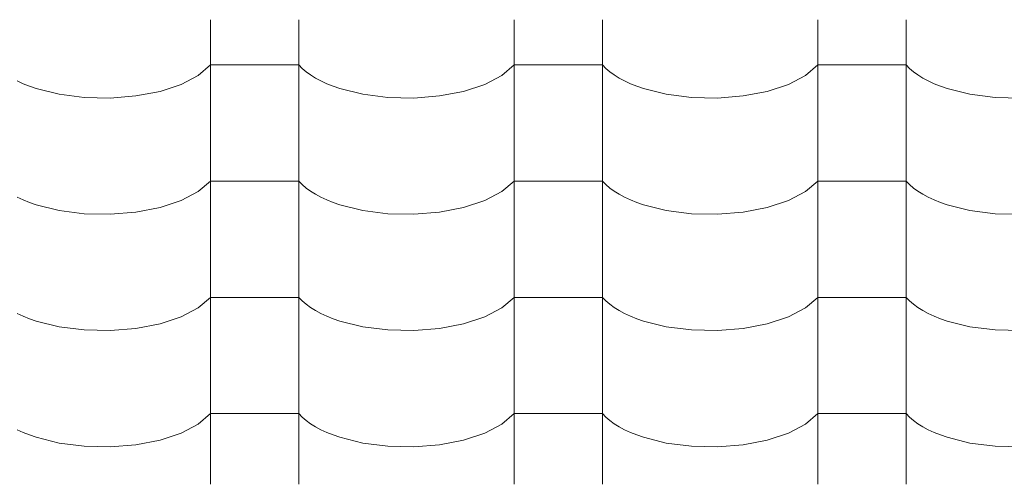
# Model space of a CAD drawing. Header units: millimetres. Extents: x -36478 to 31050, y -14811 to 11827.
# Tile 188 of 217: x -16505 to -15970, y 8788 to 9040. Entities that reach past the tile are written whole.
import ezdxf

# ---------------------------------------------------------------- set-up
doc = ezdxf.new("R2010")
doc.units = ezdxf.units.MM
doc.header["$MEASUREMENT"] = 0
doc.layers.add('Nové_Výplně - Povrchové', color=7, linetype='Continuous')

# ---------------------------------------------------------------- blocks, each defined once
blk = doc.blocks.new('*X13')
at = {"layer": 'Nové_Výplně - Povrchové', "color": 21, "linetype": 'Continuous', "lineweight": 20, "true_color": 0xffaaaa}
for p, q in [((-16401.72, 9039.87), (-16401.72, 8976.99)), ((-16353.69, 9039.87), (-16353.69, 8976.99)), ((-16236.72, 9039.87), (-16236.72, 8976.99)), ((-16188.69, 9039.87), (-16188.69, 8976.99)), ((-16071.72, 9039.87), (-16071.72, 8976.99)), ((-16023.69, 9039.87), (-16023.69, 8976.99)), ((-16408.39, 9009.65), (-16401.72, 9015.34)), ((-16377.71, 9015.34), (-16401.72, 9015.34)), ((-16353.69, 9015.34), (-16377.71, 9015.34)), ((-16353.69, 9015.34), (-16351.86, 9013.44)), ((-16243.39, 9009.65), (-16236.72, 9015.34)), ((-16212.71, 9015.34), (-16236.72, 9015.34)), ((-16188.69, 9015.34), (-16212.71, 9015.34)), ((-16188.69, 9015.34), (-16186.86, 9013.44)), ((-16078.39, 9009.65), (-16071.72, 9015.34)), ((-16047.71, 9015.34), (-16071.72, 9015.34)), ((-16023.69, 9015.34), (-16047.71, 9015.34)), ((-16023.69, 9015.34), (-16021.86, 9013.44)), ((-16351.86, 9013.44), (-16349.74, 9011.61)), ((-16349.74, 9011.61), (-16347.34, 9009.86)), ((-16347.34, 9009.86), (-16344.65, 9008.19)), ((-16186.86, 9013.44), (-16184.74, 9011.61)), ((-16184.74, 9011.61), (-16182.34, 9009.86)), ((-16182.34, 9009.86), (-16179.65, 9008.19)), ((-16021.86, 9013.44), (-16019.74, 9011.61)), ((-16019.74, 9011.61), (-16017.34, 9009.86)), ((-16017.34, 9009.86), (-16014.65, 9008.19)), ((-16506.71, 9006.61), (-16503.53, 9005.13)), ((-16503.53, 9005.13), (-16500.12, 9003.76)), ((-16429.18, 9000.99), (-16417.7, 9004.78)), ((-16417.7, 9004.78), (-16408.39, 9009.65)), ((-16344.65, 9008.19), (-16341.71, 9006.61)), ((-16341.71, 9006.61), (-16338.53, 9005.13)), ((-16338.53, 9005.13), (-16335.12, 9003.76)), ((-16264.18, 9000.99), (-16252.7, 9004.78)), ((-16252.7, 9004.78), (-16243.39, 9009.65)), ((-16179.65, 9008.19), (-16176.71, 9006.61)), ((-16176.71, 9006.61), (-16173.53, 9005.13)), ((-16173.53, 9005.13), (-16170.12, 9003.76)), ((-16099.18, 9000.99), (-16087.7, 9004.78)), ((-16087.7, 9004.78), (-16078.39, 9009.65)), ((-16014.65, 9008.19), (-16011.71, 9006.61)), ((-16011.71, 9006.61), (-16008.53, 9005.13)), ((-16008.53, 9005.13), (-16005.12, 9003.76)), ((-16500.12, 9003.76), (-16496.5, 9002.51)), ((-16496.5, 9002.51), (-16484.05, 8999.41)), ((-16484.05, 8999.41), (-16470.39, 8997.65)), ((-16442.24, 8998.46), (-16429.18, 9000.99)), ((-16335.12, 9003.76), (-16331.5, 9002.51)), ((-16331.5, 9002.51), (-16319.05, 8999.41)), ((-16319.05, 8999.41), (-16305.39, 8997.65)), ((-16277.24, 8998.46), (-16264.18, 9000.99)), ((-16170.12, 9003.76), (-16166.5, 9002.51)), ((-16166.5, 9002.51), (-16154.05, 8999.41)), ((-16154.05, 8999.41), (-16140.39, 8997.65)), ((-16112.24, 8998.46), (-16099.18, 9000.99)), ((-16005.12, 9003.76), (-16001.5, 9002.51)), ((-16001.5, 9002.51), (-15989.05, 8999.41)), ((-15989.05, 8999.41), (-15975.39, 8997.65)), ((-16470.39, 8997.65), (-16456.21, 8997.33)), ((-16456.21, 8997.33), (-16442.24, 8998.46)), ((-16305.39, 8997.65), (-16291.21, 8997.33)), ((-16291.21, 8997.33), (-16277.24, 8998.46)), ((-16140.39, 8997.65), (-16126.21, 8997.33)), ((-16126.21, 8997.33), (-16112.24, 8998.46)), ((-15975.39, 8997.65), (-15961.21, 8997.33)), ((-16401.72, 8976.77), (-16401.72, 8913.89)), ((-16353.69, 8976.77), (-16353.69, 8913.89)), ((-16236.72, 8976.77), (-16236.72, 8913.89)), ((-16188.69, 8976.77), (-16188.69, 8913.89)), ((-16071.72, 8976.77), (-16071.72, 8913.89)), ((-16023.69, 8976.77), (-16023.69, 8913.89)), ((-16408.39, 8946.54), (-16401.72, 8952.23)), ((-16377.71, 8952.23), (-16401.72, 8952.23)), ((-16353.69, 8952.23), (-16377.71, 8952.23)), ((-16353.69, 8952.23), (-16351.86, 8950.34)), ((-16243.39, 8946.54), (-16236.72, 8952.23)), ((-16212.71, 8952.23), (-16236.72, 8952.23)), ((-16188.69, 8952.23), (-16212.71, 8952.23)), ((-16188.69, 8952.23), (-16186.86, 8950.34)), ((-16078.39, 8946.54), (-16071.72, 8952.23)), ((-16047.71, 8952.23), (-16071.72, 8952.23)), ((-16023.69, 8952.23), (-16047.71, 8952.23)), ((-16023.69, 8952.23), (-16021.86, 8950.34)), ((-16417.7, 8941.68), (-16408.39, 8946.54)), ((-16351.86, 8950.34), (-16349.74, 8948.51)), ((-16349.74, 8948.51), (-16347.34, 8946.76)), ((-16347.34, 8946.76), (-16344.65, 8945.08)), ((-16252.7, 8941.68), (-16243.39, 8946.54)), ((-16186.86, 8950.34), (-16184.74, 8948.51)), ((-16184.74, 8948.51), (-16182.34, 8946.76)), ((-16182.34, 8946.76), (-16179.65, 8945.08)), ((-16087.7, 8941.68), (-16078.39, 8946.54)), ((-16021.86, 8950.34), (-16019.74, 8948.51)), ((-16019.74, 8948.51), (-16017.34, 8946.76)), ((-16017.34, 8946.76), (-16014.65, 8945.08)), ((-16506.71, 8943.5), (-16503.53, 8942.03)), ((-16503.53, 8942.03), (-16500.12, 8940.66)), ((-16500.12, 8940.66), (-16496.5, 8939.4)), ((-16429.18, 8937.89), (-16417.7, 8941.68)), ((-16344.65, 8945.08), (-16341.71, 8943.5)), ((-16341.71, 8943.5), (-16338.53, 8942.03)), ((-16338.53, 8942.03), (-16335.12, 8940.66)), ((-16335.12, 8940.66), (-16331.5, 8939.4)), ((-16264.18, 8937.89), (-16252.7, 8941.68)), ((-16179.65, 8945.08), (-16176.71, 8943.5)), ((-16176.71, 8943.5), (-16173.53, 8942.03)), ((-16173.53, 8942.03), (-16170.12, 8940.66)), ((-16170.12, 8940.66), (-16166.5, 8939.4)), ((-16099.18, 8937.89), (-16087.7, 8941.68)), ((-16014.65, 8945.08), (-16011.71, 8943.5)), ((-16011.71, 8943.5), (-16008.53, 8942.03)), ((-16008.53, 8942.03), (-16005.12, 8940.66)), ((-16005.12, 8940.66), (-16001.5, 8939.4)), ((-16496.5, 8939.4), (-16484.05, 8936.3)), ((-16484.05, 8936.3), (-16470.39, 8934.55)), ((-16456.21, 8934.23), (-16442.24, 8935.36)), ((-16442.24, 8935.36), (-16429.18, 8937.89)), ((-16331.5, 8939.4), (-16319.05, 8936.3)), ((-16319.05, 8936.3), (-16305.39, 8934.55)), ((-16291.21, 8934.23), (-16277.24, 8935.36)), ((-16277.24, 8935.36), (-16264.18, 8937.89)), ((-16166.5, 8939.4), (-16154.05, 8936.3)), ((-16154.05, 8936.3), (-16140.39, 8934.55)), ((-16126.21, 8934.23), (-16112.24, 8935.36)), ((-16112.24, 8935.36), (-16099.18, 8937.89)), ((-16001.5, 8939.4), (-15989.05, 8936.3)), ((-15989.05, 8936.3), (-15975.39, 8934.55)), ((-16470.39, 8934.55), (-16456.21, 8934.23)), ((-16305.39, 8934.55), (-16291.21, 8934.23)), ((-16140.39, 8934.55), (-16126.21, 8934.23)), ((-15975.39, 8934.55), (-15961.21, 8934.23)), ((-16401.72, 8913.66), (-16401.72, 8850.78)), ((-16353.69, 8913.66), (-16353.69, 8850.78)), ((-16236.72, 8913.66), (-16236.72, 8850.78)), ((-16188.69, 8913.66), (-16188.69, 8850.78)), ((-16071.72, 8913.66), (-16071.72, 8850.78)), ((-16023.69, 8913.66), (-16023.69, 8850.78)), ((-16408.39, 8883.44), (-16401.72, 8889.13)), ((-16377.71, 8889.13), (-16401.72, 8889.13)), ((-16353.69, 8889.13), (-16377.71, 8889.13)), ((-16353.69, 8889.13), (-16351.86, 8887.24)), ((-16351.86, 8887.24), (-16349.74, 8885.41)), ((-16243.39, 8883.44), (-16236.72, 8889.13)), ((-16212.71, 8889.13), (-16236.72, 8889.13)), ((-16188.69, 8889.13), (-16212.71, 8889.13)), ((-16188.69, 8889.13), (-16186.86, 8887.24)), ((-16186.86, 8887.24), (-16184.74, 8885.41)), ((-16078.39, 8883.44), (-16071.72, 8889.13)), ((-16047.71, 8889.13), (-16071.72, 8889.13)), ((-16023.69, 8889.13), (-16047.71, 8889.13)), ((-16023.69, 8889.13), (-16021.86, 8887.24)), ((-16021.86, 8887.24), (-16019.74, 8885.41)), ((-16417.7, 8878.57), (-16408.39, 8883.44)), ((-16349.74, 8885.41), (-16347.34, 8883.65)), ((-16347.34, 8883.65), (-16344.65, 8881.98)), ((-16344.65, 8881.98), (-16341.71, 8880.4)), ((-16252.7, 8878.57), (-16243.39, 8883.44)), ((-16184.74, 8885.41), (-16182.34, 8883.65)), ((-16182.34, 8883.65), (-16179.65, 8881.98)), ((-16179.65, 8881.98), (-16176.71, 8880.4)), ((-16087.7, 8878.57), (-16078.39, 8883.44)), ((-16019.74, 8885.41), (-16017.34, 8883.65)), ((-16017.34, 8883.65), (-16014.65, 8881.98)), ((-16014.65, 8881.98), (-16011.71, 8880.4)), ((-16506.71, 8880.4), (-16503.53, 8878.92)), ((-16503.53, 8878.92), (-16500.12, 8877.55)), ((-16500.12, 8877.55), (-16496.5, 8876.3)), ((-16496.5, 8876.3), (-16484.05, 8873.2)), ((-16429.18, 8874.78), (-16417.7, 8878.57)), ((-16341.71, 8880.4), (-16338.53, 8878.92)), ((-16338.53, 8878.92), (-16335.12, 8877.55)), ((-16335.12, 8877.55), (-16331.5, 8876.3)), ((-16331.5, 8876.3), (-16319.05, 8873.2)), ((-16264.18, 8874.78), (-16252.7, 8878.57)), ((-16176.71, 8880.4), (-16173.53, 8878.92)), ((-16173.53, 8878.92), (-16170.12, 8877.55)), ((-16170.12, 8877.55), (-16166.5, 8876.3)), ((-16166.5, 8876.3), (-16154.05, 8873.2)), ((-16099.18, 8874.78), (-16087.7, 8878.57)), ((-16011.71, 8880.4), (-16008.53, 8878.92)), ((-16008.53, 8878.92), (-16005.12, 8877.55)), ((-16005.12, 8877.55), (-16001.5, 8876.3)), ((-16001.5, 8876.3), (-15989.05, 8873.2)), ((-16484.05, 8873.2), (-16470.39, 8871.44)), ((-16470.39, 8871.44), (-16456.21, 8871.12)), ((-16456.21, 8871.12), (-16442.24, 8872.25)), ((-16442.24, 8872.25), (-16429.18, 8874.78)), ((-16319.05, 8873.2), (-16305.39, 8871.44)), ((-16305.39, 8871.44), (-16291.21, 8871.12)), ((-16291.21, 8871.12), (-16277.24, 8872.25)), ((-16277.24, 8872.25), (-16264.18, 8874.78)), ((-16154.05, 8873.2), (-16140.39, 8871.44)), ((-16140.39, 8871.44), (-16126.21, 8871.12)), ((-16126.21, 8871.12), (-16112.24, 8872.25)), ((-16112.24, 8872.25), (-16099.18, 8874.78)), ((-15989.05, 8873.2), (-15975.39, 8871.44)), ((-15975.39, 8871.44), (-15961.21, 8871.12)), ((-16401.72, 8850.56), (-16401.72, 8787.68)), ((-16353.69, 8850.56), (-16353.69, 8787.68)), ((-16236.72, 8850.56), (-16236.72, 8787.68)), ((-16188.69, 8850.56), (-16188.69, 8787.68)), ((-16071.72, 8850.56), (-16071.72, 8787.68)), ((-16023.69, 8850.56), (-16023.69, 8787.68)), ((-16408.39, 8820.34), (-16401.72, 8826.03)), ((-16377.71, 8826.03), (-16401.72, 8826.03)), ((-16353.69, 8826.03), (-16377.71, 8826.03)), ((-16353.69, 8826.03), (-16351.86, 8824.13)), ((-16351.86, 8824.13), (-16349.74, 8822.3)), ((-16243.39, 8820.34), (-16236.72, 8826.03)), ((-16212.71, 8826.03), (-16236.72, 8826.03)), ((-16188.69, 8826.03), (-16212.71, 8826.03)), ((-16188.69, 8826.03), (-16186.86, 8824.13)), ((-16186.86, 8824.13), (-16184.74, 8822.3)), ((-16078.39, 8820.34), (-16071.72, 8826.03)), ((-16047.71, 8826.03), (-16071.72, 8826.03)), ((-16023.69, 8826.03), (-16047.71, 8826.03)), ((-16023.69, 8826.03), (-16021.86, 8824.13)), ((-16021.86, 8824.13), (-16019.74, 8822.3)), ((-16506.71, 8817.3), (-16503.53, 8815.82)), ((-16417.7, 8815.47), (-16408.39, 8820.34)), ((-16349.74, 8822.3), (-16347.34, 8820.55)), ((-16347.34, 8820.55), (-16344.65, 8818.87)), ((-16344.65, 8818.87), (-16341.71, 8817.3)), ((-16341.71, 8817.3), (-16338.53, 8815.82)), ((-16252.7, 8815.47), (-16243.39, 8820.34)), ((-16184.74, 8822.3), (-16182.34, 8820.55)), ((-16182.34, 8820.55), (-16179.65, 8818.87)), ((-16179.65, 8818.87), (-16176.71, 8817.3)), ((-16176.71, 8817.3), (-16173.53, 8815.82)), ((-16087.7, 8815.47), (-16078.39, 8820.34)), ((-16019.74, 8822.3), (-16017.34, 8820.55)), ((-16017.34, 8820.55), (-16014.65, 8818.87)), ((-16014.65, 8818.87), (-16011.71, 8817.3)), ((-16011.71, 8817.3), (-16008.53, 8815.82)), ((-16503.53, 8815.82), (-16500.12, 8814.45)), ((-16500.12, 8814.45), (-16496.5, 8813.19)), ((-16496.5, 8813.19), (-16484.05, 8810.09)), ((-16429.18, 8811.68), (-16417.7, 8815.47)), ((-16338.53, 8815.82), (-16335.12, 8814.45)), ((-16335.12, 8814.45), (-16331.5, 8813.19)), ((-16331.5, 8813.19), (-16319.05, 8810.09)), ((-16264.18, 8811.68), (-16252.7, 8815.47)), ((-16173.53, 8815.82), (-16170.12, 8814.45)), ((-16170.12, 8814.45), (-16166.5, 8813.19)), ((-16166.5, 8813.19), (-16154.05, 8810.09)), ((-16099.18, 8811.68), (-16087.7, 8815.47)), ((-16008.53, 8815.82), (-16005.12, 8814.45)), ((-16005.12, 8814.45), (-16001.5, 8813.19)), ((-16001.5, 8813.19), (-15989.05, 8810.09)), ((-16484.05, 8810.09), (-16470.39, 8808.34)), ((-16470.39, 8808.34), (-16456.21, 8808.02)), ((-16456.21, 8808.02), (-16442.24, 8809.15)), ((-16442.24, 8809.15), (-16429.18, 8811.68)), ((-16319.05, 8810.09), (-16305.39, 8808.34)), ((-16305.39, 8808.34), (-16291.21, 8808.02)), ((-16291.21, 8808.02), (-16277.24, 8809.15)), ((-16277.24, 8809.15), (-16264.18, 8811.68)), ((-16154.05, 8810.09), (-16140.39, 8808.34)), ((-16140.39, 8808.34), (-16126.21, 8808.02)), ((-16126.21, 8808.02), (-16112.24, 8809.15)), ((-16112.24, 8809.15), (-16099.18, 8811.68)), ((-15989.05, 8810.09), (-15975.39, 8808.34)), ((-15975.39, 8808.34), (-15961.21, 8808.02))]:
    blk.add_line(p, q, dxfattribs=at)
blk = doc.blocks.new('výplň_6_1', base_point=(0, 0))
at = {"layer": 'Nové_Výplně - Povrchové', "color": 21, "linetype": 'Continuous', "lineweight": 20, "true_color": 0xffaaaa}
blk.add_blockref('*X13', (0, 0), dxfattribs=at)

msp = doc.modelspace()

# ---------------------------------------------------------------- block references
at = {"layer": 'Nové_Výplně - Povrchové', "color": 21, "linetype": 'Continuous', "lineweight": 20, "true_color": 0xffaaaa}
msp.add_blockref('výplň_6_1', (0, 0), dxfattribs=at)

doc.saveas('drawing.dxf')
